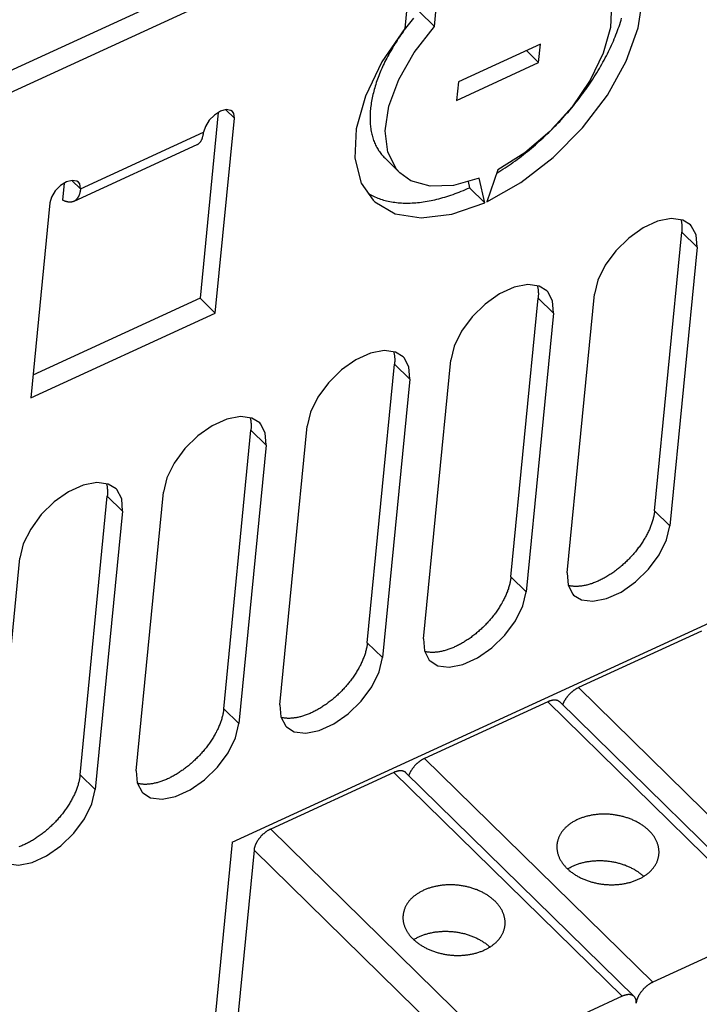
# Model space of a CAD drawing. Extents: x 0 to 594, y 0 to 420.
# Tile 116 of 131: x 526 to 536, y 121 to 136. Entities that reach past the tile are written whole.
import ezdxf

# ---------------------------------------------------------------- set-up
doc = ezdxf.new("R2010")
doc.units = 0
doc.header["$LTSCALE"] = 32.67
doc.layers.get('0').update_dxf_attribs({"linetype": 'CONTINUOUS'})

msp = doc.modelspace()

# ---------------------------------------------------------------- linework, layer by layer
at = {"color": 7, "linetype": 'CONTINUOUS'}
for p, q in [((524.941, 135.008), (531.351, 137.951)), ((525.179, 134.776), (531.588, 137.718)), ((531.944, 137.438), (531.802, 135.988)), ((532.264, 136.018), (532.4, 137.408)), ((532.026, 136.251), (532.264, 136.018)), ((533.921, 135.743), (532.639, 135.154)), ((533.892, 135.453), (533.921, 135.743)), ((533.7, 135.641), (533.892, 135.453)), ((532.61, 134.864), (533.892, 135.453)), ((532.639, 135.154), (532.61, 134.864)), ((528.888, 134.672), (528.604, 131.774)), ((528.842, 131.541), (529.14, 134.586)), ((528.553, 134.169), (526.63, 133.287)), ((531.488, 133.965), (531.726, 133.732)), ((533.257, 133.781), (533.083, 133.281)), ((532.791, 133.598), (532.813, 133.499)), ((533.051, 133.266), (532.964, 133.647)), ((526.458, 133.305), (526.484, 133.569)), ((532.813, 133.499), (533.051, 133.266)), ((526.255, 133.262), (525.958, 130.217)), ((535.703, 128.456), (536.128, 132.805)), ((536.366, 132.572), (535.941, 128.223)), ((528.604, 131.774), (525.993, 130.575)), ((528.604, 131.774), (528.842, 131.541)), ((533.46, 127.426), (533.885, 131.775)), ((534.338, 127.487), (534.763, 131.837)), ((525.958, 130.217), (528.842, 131.541)), ((534.122, 131.542), (533.697, 127.193)), ((531.216, 126.396), (531.641, 130.745)), ((532.095, 126.457), (532.52, 130.807)), ((531.879, 130.512), (531.454, 126.163)), ((529.852, 125.427), (530.277, 129.777)), ((528.973, 125.366), (529.398, 129.715)), ((529.636, 129.482), (529.211, 125.133)), ((526.73, 124.336), (527.155, 128.685)), ((527.608, 124.397), (528.033, 128.747)), ((527.392, 128.452), (526.967, 124.103)), ((525.365, 123.367), (525.79, 127.717)), ((529.107, 123.285), (538.24, 127.478)), ((536.438, 126.577), (534.515, 125.695)), ((534.034, 125.474), (532.111, 124.591)), ((531.63, 124.37), (529.708, 123.487)), ((529.107, 123.285), (528.576, 117.856)), ((529.446, 123.16), (528.964, 118.23)), ((537.599, 121.979), (535.676, 121.097)), ((535.196, 120.876), (533.273, 119.993))]:
    msp.add_line(p, q, dxfattribs=at)
at = {"color": 9, "linetype": 'CONTINUOUS'}
for p, q in [((529.14, 134.586), (529.006, 134.717)), ((526.736, 133.482), (528.659, 134.365)), ((526.602, 133.614), (526.736, 133.482)), ((536.366, 132.572), (536.128, 132.805)), ((534.122, 131.542), (533.885, 131.775)), ((531.879, 130.512), (531.641, 130.745)), ((529.636, 129.482), (529.398, 129.715)), ((527.392, 128.452), (527.155, 128.685)), ((535.703, 128.456), (535.941, 128.223)), ((533.46, 127.426), (533.697, 127.193)), ((531.216, 126.396), (531.454, 126.163)), ((534.515, 125.695), (538.08, 122.2)), ((534.034, 125.474), (537.599, 121.979)), ((528.973, 125.366), (529.211, 125.133)), ((532.111, 124.591), (535.676, 121.097)), ((531.63, 124.37), (535.196, 120.876)), ((526.73, 124.336), (526.967, 124.103)), ((529.708, 123.487), (533.273, 119.993)), ((529.446, 123.16), (533.011, 119.665))]:
    msp.add_line(p, q, dxfattribs=at)
at = {"color": 7, "linetype": 'CONTINUOUS'}
for points in [[(533.083, 133.281), (533.612, 133.58), (534.119, 133.973), (534.578, 134.437), (534.966, 134.946), (535.261, 135.475), (535.448, 135.994), (535.517, 136.476), (535.465, 136.896), (535.292, 137.23), (535.226, 137.302)], [(534.805, 136.875), (534.947, 136.676), (535.029, 136.369), (535.014, 136.003), (534.901, 135.599), (534.698, 135.179), (534.415, 134.765), (534.068, 134.38), (533.675, 134.046), (533.257, 133.781)], [(531.938, 136.149), (531.917, 136.123), (531.895, 136.096), (531.875, 136.07), (531.854, 136.043), (531.834, 136.017), (531.813, 135.99), (531.794, 135.963), (531.774, 135.936), (531.755, 135.909), (531.736, 135.882), (531.718, 135.855), (531.699, 135.828), (531.681, 135.8), (531.664, 135.773), (531.646, 135.746), (531.63, 135.718), (531.613, 135.69), (531.597, 135.663), (531.581, 135.635), (531.565, 135.608), (531.55, 135.58), (531.535, 135.552), (531.52, 135.524), (531.506, 135.497), (531.492, 135.469), (531.479, 135.441), (531.466, 135.414), (531.453, 135.386), (531.441, 135.359), (531.429, 135.331), (531.418, 135.304), (531.406, 135.276), (531.396, 135.249), (531.385, 135.222), (531.375, 135.194), (531.366, 135.167), (531.356, 135.14), (531.348, 135.113), (531.339, 135.086), (531.331, 135.06), (531.324, 135.033), (531.317, 135.007), (531.31, 134.98), (531.303, 134.954), (531.297, 134.928), (531.292, 134.902), (531.287, 134.876), (531.282, 134.85), (531.278, 134.825), (531.274, 134.8), (531.271, 134.774), (531.268, 134.749), (531.265, 134.725), (531.263, 134.7), (531.261, 134.676), (531.26, 134.652), (531.259, 134.628), (531.258, 134.604), (531.258, 134.58), (531.259, 134.557), (531.26, 134.534), (531.261, 134.511), (531.262, 134.489), (531.265, 134.466), (531.267, 134.444), (531.27, 134.422), (531.273, 134.401), (531.277, 134.38), (531.281, 134.359), (531.286, 134.338), (531.291, 134.318), (531.296, 134.298), (531.302, 134.278), (531.308, 134.258), (531.315, 134.239), (531.322, 134.22), (531.33, 134.201), (531.338, 134.183), (531.346, 134.165), (531.355, 134.148), (531.364, 134.13), (531.373, 134.113), (531.383, 134.097), (531.393, 134.081), (531.404, 134.065), (531.415, 134.049), (531.427, 134.034), (531.438, 134.019), (531.451, 134.005), (531.463, 133.99), (531.476, 133.977), (531.488, 133.965)], [(533.237, 133.725), (533.238, 133.726), (533.27, 133.746), (533.303, 133.766), (533.335, 133.787), (533.367, 133.809), (533.4, 133.831), (533.432, 133.853), (533.464, 133.875), (533.496, 133.898), (533.528, 133.921), (533.56, 133.944), (533.592, 133.968), (533.623, 133.992), (533.655, 134.017), (533.686, 134.042), (533.717, 134.067), (533.748, 134.092), (533.779, 134.118), (533.81, 134.144), (533.841, 134.17), (533.871, 134.197), (533.901, 134.224), (533.931, 134.251), (533.961, 134.278), (533.991, 134.306), (534.02, 134.334), (534.05, 134.362), (534.079, 134.39), (534.108, 134.419), (534.136, 134.448), (534.165, 134.477), (534.193, 134.507), (534.221, 134.536), (534.248, 134.566), (534.276, 134.596), (534.303, 134.626), (534.329, 134.657), (534.356, 134.687), (534.382, 134.718), (534.408, 134.749), (534.434, 134.78), (534.459, 134.811), (534.485, 134.843), (534.509, 134.874), (534.534, 134.906), (534.558, 134.938), (534.582, 134.97), (534.605, 135.002), (534.628, 135.034), (534.651, 135.066), (534.674, 135.099), (534.696, 135.131), (534.718, 135.164), (534.739, 135.196), (534.76, 135.229), (534.781, 135.262), (534.801, 135.295), (534.821, 135.328), (534.841, 135.361), (534.86, 135.394), (534.879, 135.427), (534.897, 135.46), (534.915, 135.493), (534.933, 135.526), (534.95, 135.559), (534.967, 135.592), (534.984, 135.625), (535, 135.658), (535.015, 135.691), (535.03, 135.724), (535.045, 135.757), (535.059, 135.79), (535.073, 135.823), (535.087, 135.855), (535.1, 135.888), (535.112, 135.921), (535.125, 135.953), (535.136, 135.986), (535.148, 136.018), (535.158, 136.05), (535.169, 136.083), (535.179, 136.115), (535.188, 136.147)], [(531.802, 135.988), (531.443, 135.463), (531.186, 134.931), (531.042, 134.421), (531.02, 133.961), (531.118, 133.573), (531.306, 133.303)], [(531.725, 133.732), (531.673, 133.79), (531.537, 134.055), (531.496, 134.388), (531.554, 134.773), (531.707, 135.188), (531.948, 135.611), (532.264, 136.018)], [(529.109, 134.69), (529.084, 134.707), (529.012, 134.719), (528.922, 134.694), (528.828, 134.635), (528.746, 134.553), (528.686, 134.458), (528.659, 134.365)], [(529.14, 134.586), (529.129, 134.661), (529.109, 134.69)], [(528.553, 134.169), (528.559, 134.172), (528.564, 134.175), (528.569, 134.178), (528.574, 134.182), (528.579, 134.185), (528.584, 134.189), (528.588, 134.193), (528.593, 134.198), (528.597, 134.202), (528.602, 134.207), (528.606, 134.212), (528.61, 134.217), (528.614, 134.223), (528.617, 134.228), (528.621, 134.234), (528.624, 134.24), (528.628, 134.247), (528.631, 134.253), (528.634, 134.26), (528.637, 134.267), (528.64, 134.274), (528.642, 134.282), (528.644, 134.289), (528.647, 134.297), (528.649, 134.305), (528.651, 134.313), (528.653, 134.321), (528.654, 134.33), (528.656, 134.338), (528.657, 134.347), (528.658, 134.356), (528.659, 134.365)], [(526.706, 133.586), (526.681, 133.604), (526.608, 133.615), (526.518, 133.59), (526.425, 133.532), (526.342, 133.449), (526.282, 133.354), (526.255, 133.262)], [(526.736, 133.482), (526.726, 133.558), (526.706, 133.586)], [(532.964, 133.647), (532.56, 133.534), (532.199, 133.522), (531.897, 133.609), (531.725, 133.732)], [(526.736, 133.482), (526.735, 133.473), (526.734, 133.464), (526.733, 133.456), (526.731, 133.447), (526.73, 133.438), (526.728, 133.43), (526.726, 133.422), (526.724, 133.414), (526.722, 133.406), (526.719, 133.399), (526.717, 133.391), (526.714, 133.384), (526.711, 133.377), (526.708, 133.37), (526.705, 133.364), (526.702, 133.358), (526.698, 133.351), (526.695, 133.346), (526.691, 133.34), (526.687, 133.334), (526.683, 133.329), (526.679, 133.324), (526.675, 133.319), (526.67, 133.315), (526.666, 133.31), (526.661, 133.306), (526.656, 133.302), (526.651, 133.299), (526.646, 133.295), (526.641, 133.292), (526.636, 133.289), (526.63, 133.287)], [(531.231, 133.411), (531.232, 133.411), (531.251, 133.399), (531.272, 133.388), (531.292, 133.377), (531.313, 133.367), (531.335, 133.357), (531.357, 133.348), (531.379, 133.339), (531.401, 133.33), (531.424, 133.323), (531.447, 133.315), (531.471, 133.308), (531.494, 133.302), (531.518, 133.296), (531.543, 133.29), (531.568, 133.285), (531.593, 133.28), (531.618, 133.276), (531.644, 133.272), (531.67, 133.269), (531.696, 133.266), (531.722, 133.264), (531.749, 133.262), (531.776, 133.261), (531.804, 133.26), (531.831, 133.26), (531.859, 133.26), (531.887, 133.261), (531.915, 133.262), (531.944, 133.264), (531.973, 133.266), (532.002, 133.268), (532.031, 133.271), (532.06, 133.275), (532.09, 133.279), (532.12, 133.283), (532.15, 133.288), (532.18, 133.294), (532.211, 133.299), (532.241, 133.306), (532.272, 133.313), (532.303, 133.32), (532.334, 133.328), (532.365, 133.336), (532.396, 133.345), (532.428, 133.354), (532.459, 133.364), (532.491, 133.374), (532.523, 133.384), (532.555, 133.395), (532.587, 133.407), (532.619, 133.418), (532.651, 133.431), (532.684, 133.444), (532.716, 133.457), (532.748, 133.47), (532.781, 133.485), (532.813, 133.499)], [(526.63, 133.287), (526.625, 133.284), (526.619, 133.282), (526.614, 133.28), (526.608, 133.279), (526.602, 133.277), (526.596, 133.276), (526.59, 133.275), (526.583, 133.275), (526.577, 133.274), (526.571, 133.274), (526.564, 133.274), (526.558, 133.274), (526.551, 133.275), (526.544, 133.276), (526.537, 133.277), (526.53, 133.278), (526.523, 133.28), (526.516, 133.282), (526.509, 133.284), (526.502, 133.286), (526.495, 133.289), (526.488, 133.292), (526.481, 133.295), (526.473, 133.298), (526.466, 133.302), (526.458, 133.305)], [(531.306, 133.303), (531.333, 133.278), (531.652, 133.093), (532.059, 133.027), (532.534, 133.086), (533.051, 133.266)], [(536.265, 132.918), (536.143, 132.993), (535.964, 133.017), (535.751, 132.975), (535.524, 132.872), (535.3, 132.714), (535.097, 132.516), (534.931, 132.291), (534.816, 132.057), (534.763, 131.837)], [(536.115, 132.997), (536.116, 132.993), (536.119, 132.981), (536.121, 132.97), (536.123, 132.958), (536.125, 132.946), (536.127, 132.934), (536.128, 132.922), (536.13, 132.91), (536.13, 132.897), (536.131, 132.885), (536.131, 132.872), (536.131, 132.859), (536.131, 132.846), (536.13, 132.832), (536.129, 132.819), (536.128, 132.805)], [(536.366, 132.572), (536.353, 132.762), (536.276, 132.906), (536.265, 132.918)], [(534.021, 131.889), (533.9, 131.963), (533.721, 131.987), (533.508, 131.945), (533.281, 131.842), (533.056, 131.684), (532.854, 131.486), (532.688, 131.261), (532.573, 131.028), (532.52, 130.807)], [(533.872, 131.967), (533.873, 131.963), (533.875, 131.951), (533.878, 131.94), (533.88, 131.928), (533.882, 131.916), (533.884, 131.904), (533.885, 131.892), (533.886, 131.88), (533.887, 131.867), (533.888, 131.855), (533.888, 131.842), (533.888, 131.829), (533.887, 131.816), (533.887, 131.802), (533.886, 131.789), (533.885, 131.775)], [(534.122, 131.542), (534.11, 131.732), (534.033, 131.876), (534.021, 131.889)], [(531.778, 130.859), (531.657, 130.933), (531.478, 130.957), (531.265, 130.915), (531.038, 130.812), (530.813, 130.654), (530.61, 130.456), (530.445, 130.231), (530.33, 129.998), (530.277, 129.777)], [(531.628, 130.937), (531.629, 130.933), (531.632, 130.921), (531.635, 130.91), (531.637, 130.898), (531.639, 130.886), (531.64, 130.874), (531.642, 130.862), (531.643, 130.85), (531.644, 130.837), (531.644, 130.825), (531.644, 130.812), (531.644, 130.799), (531.644, 130.786), (531.643, 130.772), (531.643, 130.759), (531.641, 130.745)], [(531.879, 130.512), (531.866, 130.702), (531.79, 130.846), (531.778, 130.859)], [(529.535, 129.829), (529.414, 129.903), (529.234, 129.927), (529.022, 129.885), (528.794, 129.782), (528.57, 129.624), (528.367, 129.426), (528.201, 129.201), (528.086, 128.968), (528.033, 128.747)], [(529.385, 129.907), (529.386, 129.903), (529.389, 129.891), (529.391, 129.88), (529.394, 129.868), (529.396, 129.856), (529.397, 129.844), (529.399, 129.832), (529.4, 129.82), (529.4, 129.807), (529.401, 129.795), (529.401, 129.782), (529.401, 129.769), (529.401, 129.756), (529.4, 129.742), (529.399, 129.729), (529.398, 129.715)], [(529.636, 129.482), (529.623, 129.672), (529.547, 129.816), (529.535, 129.829)], [(527.291, 128.799), (527.17, 128.873), (526.991, 128.897), (526.778, 128.855), (526.551, 128.752), (526.327, 128.594), (526.124, 128.396), (525.958, 128.171), (525.843, 127.938), (525.79, 127.717)], [(527.142, 128.877), (527.143, 128.873), (527.146, 128.861), (527.148, 128.85), (527.15, 128.838), (527.152, 128.826), (527.154, 128.814), (527.155, 128.802), (527.156, 128.79), (527.157, 128.777), (527.158, 128.765), (527.158, 128.752), (527.158, 128.739), (527.157, 128.726), (527.157, 128.712), (527.156, 128.699), (527.155, 128.685)], [(527.392, 128.452), (527.38, 128.642), (527.303, 128.786), (527.291, 128.799)], [(535.703, 128.456), (535.701, 128.442), (535.7, 128.428), (535.698, 128.414), (535.695, 128.4), (535.693, 128.386), (535.69, 128.372), (535.687, 128.357), (535.683, 128.343), (535.679, 128.328), (535.675, 128.314), (535.671, 128.299), (535.667, 128.284), (535.662, 128.269), (535.657, 128.254), (535.651, 128.239), (535.646, 128.224), (535.64, 128.209), (535.634, 128.194), (535.627, 128.179), (535.621, 128.164), (535.614, 128.148), (535.607, 128.133), (535.599, 128.118), (535.592, 128.103), (535.584, 128.087), (535.576, 128.072), (535.567, 128.057), (535.559, 128.041), (535.55, 128.026), (535.541, 128.011), (535.531, 127.996), (535.522, 127.981), (535.512, 127.965), (535.502, 127.95), (535.492, 127.935), (535.482, 127.92), (535.471, 127.905), (535.46, 127.89), (535.449, 127.876), (535.438, 127.861), (535.427, 127.846), (535.415, 127.832), (535.403, 127.817), (535.392, 127.803), (535.379, 127.789), (535.367, 127.774), (535.355, 127.76), (535.342, 127.746), (535.329, 127.733), (535.317, 127.719), (535.304, 127.705), (535.29, 127.692), (535.277, 127.679), (535.264, 127.666), (535.25, 127.653), (535.236, 127.64), (535.223, 127.627), (535.209, 127.615), (535.195, 127.602), (535.18, 127.59), (535.166, 127.578), (535.152, 127.566), (535.137, 127.555), (535.123, 127.543), (535.108, 127.532), (535.094, 127.521), (535.079, 127.51), (535.064, 127.499), (535.049, 127.489), (535.034, 127.479), (535.019, 127.469), (535.004, 127.459), (534.989, 127.449), (534.974, 127.44), (534.959, 127.431), (534.944, 127.422), (534.929, 127.413), (534.914, 127.405), (534.899, 127.397), (534.884, 127.389), (534.869, 127.381), (534.853, 127.374), (534.838, 127.366), (534.823, 127.359), (534.808, 127.353), (534.793, 127.346), (534.778, 127.34), (534.763, 127.334), (534.748, 127.329), (534.734, 127.323), (534.719, 127.318), (534.704, 127.314), (534.69, 127.309), (534.675, 127.305), (534.661, 127.301), (534.646, 127.297), (534.632, 127.294), (534.618, 127.291), (534.604, 127.288), (534.59, 127.285), (534.576, 127.283), (534.562, 127.281), (534.548, 127.279), (534.535, 127.278), (534.521, 127.277), (534.508, 127.276), (534.495, 127.275), (534.482, 127.275), (534.469, 127.275), (534.456, 127.275), (534.444, 127.276), (534.432, 127.277), (534.419, 127.278), (534.407, 127.279), (534.395, 127.281), (534.384, 127.283), (534.372, 127.285), (534.361, 127.288), (534.355, 127.29)], [(534.439, 127.141), (534.56, 127.066), (534.74, 127.043), (534.952, 127.084), (535.18, 127.188), (535.404, 127.345), (535.607, 127.544), (535.773, 127.768), (535.887, 128.002), (535.941, 128.223)], [(534.338, 127.487), (534.351, 127.297), (534.427, 127.153), (534.439, 127.141)], [(533.46, 127.426), (533.458, 127.412), (533.456, 127.398), (533.454, 127.384), (533.452, 127.37), (533.449, 127.356), (533.446, 127.342), (533.443, 127.327), (533.44, 127.313), (533.436, 127.298), (533.432, 127.284), (533.428, 127.269), (533.423, 127.254), (533.419, 127.239), (533.413, 127.224), (533.408, 127.209), (533.403, 127.194), (533.397, 127.179), (533.391, 127.164), (533.384, 127.149), (533.377, 127.134), (533.371, 127.118), (533.363, 127.103), (533.356, 127.088), (533.348, 127.073), (533.34, 127.057), (533.332, 127.042), (533.324, 127.027), (533.315, 127.011), (533.307, 126.996), (533.297, 126.981), (533.288, 126.966), (533.279, 126.951), (533.269, 126.935), (533.259, 126.92), (533.249, 126.905), (533.238, 126.89), (533.228, 126.875), (533.217, 126.86), (533.206, 126.846), (533.195, 126.831), (533.183, 126.816), (533.172, 126.802), (533.16, 126.787), (533.148, 126.773), (533.136, 126.759), (533.124, 126.744), (533.111, 126.73), (533.099, 126.716), (533.086, 126.703), (533.073, 126.689), (533.06, 126.675), (533.047, 126.662), (533.034, 126.649), (533.02, 126.636), (533.007, 126.623), (532.993, 126.61), (532.979, 126.597), (532.965, 126.585), (532.951, 126.572), (532.937, 126.56), (532.923, 126.548), (532.909, 126.536), (532.894, 126.525), (532.88, 126.513), (532.865, 126.502), (532.85, 126.491), (532.836, 126.48), (532.821, 126.469), (532.806, 126.459), (532.791, 126.449), (532.776, 126.439), (532.761, 126.429), (532.746, 126.419), (532.731, 126.41), (532.716, 126.401), (532.701, 126.392), (532.686, 126.383), (532.671, 126.375), (532.656, 126.367), (532.64, 126.359), (532.625, 126.351), (532.61, 126.344), (532.595, 126.336), (532.58, 126.33), (532.565, 126.323), (532.55, 126.316), (532.535, 126.31), (532.52, 126.304), (532.505, 126.299), (532.49, 126.294), (532.476, 126.288), (532.461, 126.284), (532.446, 126.279), (532.432, 126.275), (532.417, 126.271), (532.403, 126.267), (532.389, 126.264), (532.374, 126.261), (532.36, 126.258), (532.346, 126.255), (532.332, 126.253), (532.319, 126.251), (532.305, 126.249), (532.291, 126.248), (532.278, 126.247), (532.265, 126.246), (532.252, 126.245), (532.239, 126.245), (532.226, 126.245), (532.213, 126.245), (532.201, 126.246), (532.188, 126.247), (532.176, 126.248), (532.164, 126.249), (532.152, 126.251), (532.14, 126.253), (532.129, 126.255), (532.118, 126.258), (532.112, 126.26)], [(532.196, 126.111), (532.317, 126.036), (532.496, 126.013), (532.709, 126.054), (532.936, 126.158), (533.161, 126.315), (533.364, 126.514), (533.529, 126.738), (533.644, 126.972), (533.697, 127.193)], [(531.216, 126.396), (531.215, 126.382), (531.213, 126.368), (531.211, 126.354), (531.209, 126.34), (531.206, 126.326), (531.203, 126.312), (531.2, 126.297), (531.197, 126.283), (531.193, 126.268), (531.189, 126.254), (531.185, 126.239), (531.18, 126.224), (531.175, 126.209), (531.17, 126.194), (531.165, 126.179), (531.159, 126.164), (531.153, 126.149), (531.147, 126.134), (531.141, 126.119), (531.134, 126.104), (531.127, 126.088), (531.12, 126.073), (531.113, 126.058), (531.105, 126.043), (531.097, 126.027), (531.089, 126.012), (531.081, 125.997), (531.072, 125.981), (531.063, 125.966), (531.054, 125.951), (531.045, 125.936), (531.035, 125.921), (531.026, 125.905), (531.016, 125.89), (531.005, 125.875), (530.995, 125.86), (530.984, 125.845), (530.974, 125.831), (530.963, 125.816), (530.952, 125.801), (530.94, 125.786), (530.929, 125.772), (530.917, 125.757), (530.905, 125.743), (530.893, 125.729), (530.881, 125.715), (530.868, 125.7), (530.856, 125.687), (530.843, 125.673), (530.83, 125.659), (530.817, 125.645), (530.804, 125.632), (530.79, 125.619), (530.777, 125.606), (530.763, 125.593), (530.75, 125.58), (530.736, 125.567), (530.722, 125.555), (530.708, 125.542), (530.694, 125.53), (530.68, 125.518), (530.665, 125.506), (530.651, 125.495), (530.636, 125.483), (530.622, 125.472), (530.607, 125.461), (530.592, 125.45), (530.578, 125.439), (530.563, 125.429), (530.548, 125.419), (530.533, 125.409), (530.518, 125.399), (530.503, 125.389), (530.488, 125.38), (530.473, 125.371), (530.458, 125.362), (530.442, 125.353), (530.427, 125.345), (530.412, 125.337), (530.397, 125.329), (530.382, 125.321), (530.367, 125.314), (530.352, 125.306), (530.337, 125.3), (530.322, 125.293), (530.307, 125.287), (530.292, 125.28), (530.277, 125.274), (530.262, 125.269), (530.247, 125.264), (530.232, 125.258), (530.218, 125.254), (530.203, 125.249), (530.188, 125.245), (530.174, 125.241), (530.16, 125.237), (530.145, 125.234), (530.131, 125.231), (530.117, 125.228), (530.103, 125.225), (530.089, 125.223), (530.075, 125.221), (530.062, 125.219), (530.048, 125.218), (530.035, 125.217), (530.021, 125.216), (530.008, 125.215), (529.995, 125.215), (529.982, 125.215), (529.97, 125.215), (529.957, 125.216), (529.945, 125.217), (529.933, 125.218), (529.921, 125.219), (529.909, 125.221), (529.897, 125.223), (529.886, 125.225), (529.874, 125.228), (529.868, 125.23)], [(532.095, 126.457), (532.108, 126.267), (532.184, 126.123), (532.196, 126.111)], [(529.953, 125.081), (530.074, 125.006), (530.253, 124.983), (530.466, 125.024), (530.693, 125.128), (530.917, 125.285), (531.12, 125.484), (531.286, 125.709), (531.401, 125.942), (531.454, 126.163)], [(534.515, 125.695), (534.509, 125.692), (534.503, 125.689), (534.497, 125.686), (534.491, 125.683), (534.485, 125.679), (534.479, 125.676), (534.473, 125.672), (534.467, 125.669), (534.462, 125.665), (534.456, 125.661), (534.45, 125.657), (534.444, 125.653), (534.438, 125.649), (534.433, 125.645), (534.427, 125.64), (534.421, 125.636), (534.416, 125.631), (534.41, 125.626), (534.404, 125.622), (534.399, 125.617), (534.394, 125.612), (534.388, 125.607), (534.383, 125.602), (534.378, 125.597), (534.372, 125.591), (534.367, 125.586), (534.362, 125.581), (534.357, 125.575), (534.353, 125.57), (534.348, 125.564), (534.343, 125.558), (534.339, 125.553), (534.334, 125.547), (534.33, 125.541), (534.325, 125.536), (534.321, 125.53), (534.317, 125.524), (534.313, 125.518), (534.309, 125.512), (534.305, 125.506), (534.302, 125.5), (534.298, 125.494), (534.295, 125.488), (534.292, 125.482), (534.288, 125.476), (534.285, 125.47), (534.282, 125.464), (534.28, 125.458), (534.277, 125.452), (534.274, 125.446), (534.272, 125.44), (534.27, 125.435), (534.268, 125.429), (534.267, 125.427)], [(534.223, 125.471), (534.222, 125.472), (534.218, 125.475), (534.215, 125.477), (534.212, 125.48), (534.209, 125.482), (534.205, 125.484), (534.202, 125.486), (534.198, 125.488), (534.194, 125.49), (534.19, 125.492), (534.186, 125.493), (534.182, 125.494), (534.177, 125.496), (534.173, 125.497), (534.169, 125.498), (534.164, 125.498), (534.159, 125.499), (534.155, 125.5), (534.15, 125.5), (534.145, 125.5), (534.14, 125.5), (534.135, 125.5), (534.13, 125.5), (534.124, 125.5), (534.119, 125.499), (534.114, 125.498), (534.108, 125.497), (534.103, 125.496), (534.097, 125.495), (534.092, 125.494), (534.086, 125.493), (534.081, 125.491), (534.075, 125.489), (534.069, 125.488), (534.063, 125.486), (534.057, 125.484), (534.052, 125.481), (534.046, 125.479), (534.04, 125.476), (534.034, 125.474)], [(537.789, 121.976), (534.223, 125.471)], [(528.973, 125.366), (528.971, 125.352), (528.97, 125.338), (528.968, 125.324), (528.965, 125.31), (528.963, 125.296), (528.96, 125.282), (528.957, 125.267), (528.953, 125.253), (528.95, 125.238), (528.946, 125.224), (528.941, 125.209), (528.937, 125.194), (528.932, 125.179), (528.927, 125.164), (528.922, 125.149), (528.916, 125.134), (528.91, 125.119), (528.904, 125.104), (528.898, 125.089), (528.891, 125.074), (528.884, 125.058), (528.877, 125.043), (528.869, 125.028), (528.862, 125.013), (528.854, 124.997), (528.846, 124.982), (528.837, 124.967), (528.829, 124.952), (528.82, 124.936), (528.811, 124.921), (528.802, 124.906), (528.792, 124.891), (528.782, 124.875), (528.772, 124.86), (528.762, 124.845), (528.752, 124.83), (528.741, 124.815), (528.73, 124.801), (528.719, 124.786), (528.708, 124.771), (528.697, 124.756), (528.685, 124.742), (528.674, 124.727), (528.662, 124.713), (528.65, 124.699), (528.637, 124.685), (528.625, 124.671), (528.612, 124.657), (528.6, 124.643), (528.587, 124.629), (528.574, 124.615), (528.56, 124.602), (528.547, 124.589), (528.534, 124.576), (528.52, 124.563), (528.506, 124.55), (528.493, 124.537), (528.479, 124.525), (528.465, 124.512), (528.451, 124.5), (528.436, 124.488), (528.422, 124.476), (528.408, 124.465), (528.393, 124.453), (528.378, 124.442), (528.364, 124.431), (528.349, 124.42), (528.334, 124.409), (528.319, 124.399), (528.304, 124.389), (528.29, 124.379), (528.275, 124.369), (528.26, 124.359), (528.244, 124.35), (528.229, 124.341), (528.214, 124.332), (528.199, 124.323), (528.184, 124.315), (528.169, 124.307), (528.154, 124.299), (528.139, 124.291), (528.124, 124.284), (528.108, 124.277), (528.093, 124.27), (528.078, 124.263), (528.063, 124.257), (528.048, 124.25), (528.033, 124.245), (528.019, 124.239), (528.004, 124.234), (527.989, 124.229), (527.974, 124.224), (527.96, 124.219), (527.945, 124.215), (527.931, 124.211), (527.916, 124.207), (527.902, 124.204), (527.888, 124.201), (527.874, 124.198), (527.86, 124.195), (527.846, 124.193), (527.832, 124.191), (527.818, 124.189), (527.805, 124.188), (527.791, 124.187), (527.778, 124.186), (527.765, 124.185), (527.752, 124.185), (527.739, 124.185), (527.726, 124.185), (527.714, 124.186), (527.702, 124.187), (527.689, 124.188), (527.677, 124.189), (527.666, 124.191), (527.654, 124.193), (527.642, 124.196), (527.631, 124.198), (527.625, 124.2)], [(529.852, 125.427), (529.864, 125.237), (529.941, 125.093), (529.953, 125.081)], [(527.709, 124.051), (527.83, 123.977), (528.01, 123.953), (528.222, 123.994), (528.45, 124.098), (528.674, 124.255), (528.877, 124.454), (529.043, 124.679), (529.158, 124.912), (529.211, 125.133)], [(532.111, 124.591), (532.105, 124.588), (532.099, 124.585), (532.093, 124.582), (532.088, 124.579), (532.082, 124.576), (532.076, 124.572), (532.07, 124.569), (532.064, 124.565), (532.058, 124.562), (532.052, 124.558), (532.046, 124.554), (532.041, 124.55), (532.035, 124.545), (532.029, 124.541), (532.023, 124.537), (532.018, 124.532), (532.012, 124.528), (532.006, 124.523), (532.001, 124.518), (531.995, 124.513), (531.99, 124.508), (531.985, 124.503), (531.979, 124.498), (531.974, 124.493), (531.969, 124.488), (531.964, 124.482), (531.959, 124.477), (531.954, 124.472), (531.949, 124.466), (531.944, 124.461), (531.94, 124.455), (531.935, 124.449), (531.931, 124.444), (531.926, 124.438), (531.922, 124.432), (531.918, 124.426), (531.914, 124.42), (531.91, 124.414), (531.906, 124.409), (531.902, 124.403), (531.898, 124.397), (531.895, 124.391), (531.891, 124.385), (531.888, 124.379), (531.885, 124.373), (531.882, 124.367), (531.879, 124.361), (531.876, 124.355), (531.873, 124.349), (531.871, 124.343), (531.868, 124.337), (531.866, 124.331), (531.864, 124.325), (531.863, 124.324)], [(527.608, 124.397), (527.621, 124.207), (527.697, 124.063), (527.709, 124.051)], [(531.819, 124.367), (531.818, 124.368), (531.815, 124.371), (531.812, 124.374), (531.809, 124.376), (531.805, 124.378), (531.802, 124.381), (531.798, 124.383), (531.794, 124.385), (531.79, 124.386), (531.786, 124.388), (531.782, 124.39), (531.778, 124.391), (531.774, 124.392), (531.769, 124.393), (531.765, 124.394), (531.76, 124.395), (531.756, 124.396), (531.751, 124.396), (531.746, 124.396), (531.741, 124.397), (531.736, 124.397), (531.731, 124.397), (531.726, 124.396), (531.721, 124.396), (531.716, 124.395), (531.71, 124.395), (531.705, 124.394), (531.699, 124.393), (531.694, 124.392), (531.688, 124.391), (531.683, 124.389), (531.677, 124.388), (531.671, 124.386), (531.666, 124.384), (531.66, 124.382), (531.654, 124.38), (531.648, 124.378), (531.642, 124.375), (531.636, 124.373), (531.63, 124.37)], [(535.415, 120.769), (535.415, 120.774), (535.416, 120.78), (535.416, 120.785), (535.416, 120.79), (535.416, 120.795), (535.415, 120.8), (535.415, 120.805), (535.414, 120.81), (535.414, 120.814), (535.413, 120.819), (535.412, 120.824), (535.41, 120.828), (535.409, 120.832), (535.408, 120.837), (535.406, 120.841), (535.404, 120.845), (535.402, 120.848), (535.4, 120.852), (535.398, 120.856), (535.396, 120.859), (535.393, 120.863), (535.391, 120.866), (535.388, 120.869), (535.385, 120.872), (531.819, 124.367)], [(526.73, 124.336), (526.728, 124.322), (526.726, 124.308), (526.724, 124.294), (526.722, 124.28), (526.719, 124.266), (526.717, 124.252), (526.713, 124.237), (526.71, 124.223), (526.706, 124.208), (526.702, 124.194), (526.698, 124.179), (526.693, 124.164), (526.689, 124.149), (526.684, 124.134), (526.678, 124.119), (526.673, 124.104), (526.667, 124.089), (526.661, 124.074), (526.654, 124.059), (526.648, 124.044), (526.641, 124.029), (526.634, 124.013), (526.626, 123.998), (526.618, 123.983), (526.611, 123.967), (526.602, 123.952), (526.594, 123.937), (526.585, 123.922), (526.577, 123.906), (526.568, 123.891), (526.558, 123.876), (526.549, 123.861), (526.539, 123.846), (526.529, 123.83), (526.519, 123.815), (526.508, 123.8), (526.498, 123.785), (526.487, 123.771), (526.476, 123.756), (526.465, 123.741), (526.454, 123.726), (526.442, 123.712), (526.43, 123.697), (526.418, 123.683), (526.406, 123.669), (526.394, 123.655), (526.382, 123.641), (526.369, 123.627), (526.356, 123.613), (526.343, 123.599), (526.33, 123.586), (526.317, 123.572), (526.304, 123.559), (526.29, 123.546), (526.277, 123.533), (526.263, 123.52), (526.249, 123.507), (526.235, 123.495), (526.221, 123.482), (526.207, 123.47), (526.193, 123.458), (526.179, 123.446), (526.164, 123.435), (526.15, 123.423), (526.135, 123.412), (526.12, 123.401), (526.106, 123.39), (526.091, 123.379), (526.076, 123.369), (526.061, 123.359), (526.046, 123.349), (526.031, 123.339), (526.016, 123.329), (526.001, 123.32), (525.986, 123.311), (525.971, 123.302), (525.956, 123.293), (525.941, 123.285), (525.926, 123.277), (525.91, 123.269), (525.895, 123.261), (525.88, 123.254), (525.865, 123.247), (525.85, 123.24), (525.835, 123.233), (525.82, 123.227), (525.805, 123.22), (525.79, 123.215), (525.775, 123.209)], [(525.466, 123.021), (525.587, 122.947), (525.767, 122.923), (525.979, 122.964), (526.206, 123.068), (526.431, 123.225), (526.634, 123.424), (526.799, 123.649), (526.914, 123.882), (526.967, 124.103)], [(535.615, 123.463), (535.606, 123.472), (535.596, 123.481), (535.587, 123.489), (535.577, 123.498), (535.567, 123.506), (535.556, 123.515), (535.546, 123.523), (535.535, 123.531), (535.524, 123.539), (535.513, 123.546), (535.501, 123.554), (535.49, 123.561), (535.478, 123.569), (535.466, 123.576), (535.454, 123.583), (535.442, 123.59), (535.429, 123.597), (535.417, 123.603), (535.404, 123.61), (535.391, 123.616), (535.378, 123.622), (535.365, 123.628), (535.351, 123.634), (535.338, 123.639), (535.324, 123.645), (535.31, 123.65), (535.296, 123.655), (535.282, 123.66), (535.268, 123.664), (535.254, 123.669), (535.239, 123.673), (535.225, 123.677), (535.21, 123.681), (535.196, 123.685), (535.181, 123.689), (535.166, 123.692), (535.151, 123.695), (535.136, 123.698), (535.121, 123.701), (535.106, 123.704), (535.091, 123.706), (535.076, 123.709), (535.061, 123.711), (535.046, 123.712), (535.03, 123.714), (535.015, 123.715), (535, 123.717), (534.985, 123.718), (534.969, 123.719), (534.954, 123.719), (534.939, 123.72), (534.923, 123.72), (534.908, 123.72), (534.893, 123.72), (534.878, 123.719), (534.863, 123.719), (534.848, 123.718), (534.832, 123.717), (534.817, 123.716), (534.803, 123.714), (534.788, 123.713), (534.773, 123.711), (534.758, 123.709), (534.743, 123.707), (534.729, 123.704), (534.714, 123.702), (534.7, 123.699), (534.686, 123.696), (534.671, 123.693), (534.657, 123.689), (534.643, 123.686), (534.629, 123.682), (534.616, 123.678), (534.602, 123.674), (534.589, 123.67), (534.575, 123.665), (534.562, 123.661), (534.549, 123.656), (534.536, 123.651), (534.524, 123.646), (534.511, 123.64), (534.499, 123.635), (534.487, 123.629), (534.475, 123.623), (534.463, 123.617), (534.451, 123.611), (534.44, 123.604), (534.428, 123.598), (534.417, 123.591), (534.406, 123.584), (534.396, 123.577), (534.385, 123.57), (534.375, 123.563), (534.365, 123.555), (534.355, 123.548), (534.346, 123.54), (534.337, 123.532), (534.328, 123.524), (534.319, 123.516), (534.31, 123.508), (534.302, 123.499), (534.294, 123.491), (534.286, 123.482), (534.278, 123.474), (534.271, 123.465), (534.264, 123.456), (534.257, 123.447), (534.25, 123.437), (534.244, 123.428), (534.238, 123.419), (534.232, 123.409), (534.227, 123.4), (534.221, 123.39), (534.217, 123.381), (534.212, 123.371), (534.207, 123.361), (534.203, 123.351), (534.2, 123.341), (534.196, 123.331), (534.193, 123.321), (534.19, 123.311), (534.187, 123.3), (534.185, 123.29), (534.183, 123.28), (534.181, 123.269), (534.179, 123.259), (534.178, 123.249), (534.178, 123.247)], [(529.708, 123.487), (529.702, 123.485), (529.696, 123.482), (529.69, 123.479), (529.684, 123.476), (529.678, 123.472), (529.672, 123.469), (529.666, 123.465), (529.66, 123.462), (529.654, 123.458), (529.649, 123.454), (529.643, 123.45), (529.637, 123.446), (529.631, 123.442), (529.625, 123.438), (529.62, 123.433), (529.614, 123.429), (529.608, 123.424), (529.603, 123.419), (529.597, 123.415), (529.592, 123.41), (529.586, 123.405), (529.581, 123.4), (529.576, 123.395), (529.571, 123.39), (529.565, 123.384), (529.56, 123.379), (529.555, 123.374), (529.55, 123.368), (529.546, 123.363), (529.541, 123.357), (529.536, 123.351), (529.531, 123.346), (529.527, 123.34), (529.523, 123.334), (529.518, 123.328), (529.514, 123.323), (529.51, 123.317), (529.506, 123.311), (529.502, 123.305), (529.498, 123.299), (529.495, 123.293), (529.491, 123.287), (529.488, 123.281), (529.484, 123.275), (529.481, 123.269), (529.478, 123.263), (529.475, 123.257), (529.472, 123.251), (529.47, 123.245), (529.467, 123.239), (529.465, 123.233), (529.463, 123.228), (529.46, 123.222), (529.458, 123.216), (529.457, 123.21), (529.455, 123.204), (529.453, 123.198), (529.452, 123.193), (529.45, 123.187), (529.449, 123.181), (529.448, 123.176), (529.447, 123.17), (529.447, 123.165), (529.446, 123.16)], [(535.77, 123.091), (535.771, 123.099), (535.772, 123.11), (535.772, 123.12), (535.772, 123.131), (535.772, 123.141), (535.771, 123.152), (535.77, 123.163), (535.769, 123.173), (535.768, 123.184), (535.766, 123.194), (535.764, 123.205), (535.762, 123.215), (535.759, 123.226), (535.757, 123.236), (535.753, 123.247), (535.75, 123.257), (535.746, 123.268), (535.742, 123.278), (535.738, 123.288), (535.733, 123.299), (535.729, 123.309), (535.723, 123.319), (535.718, 123.329), (535.712, 123.339), (535.707, 123.349), (535.7, 123.359), (535.694, 123.369), (535.687, 123.379), (535.68, 123.388), (535.673, 123.398), (535.665, 123.408), (535.658, 123.417), (535.65, 123.427), (535.641, 123.436), (535.633, 123.445), (535.624, 123.454), (535.615, 123.463)], [(534.178, 123.247), (534.177, 123.238), (534.177, 123.228), (534.176, 123.217), (534.176, 123.207), (534.176, 123.196), (534.177, 123.186), (534.178, 123.175), (534.179, 123.164), (534.18, 123.154), (534.182, 123.143), (534.184, 123.133), (534.186, 123.122), (534.189, 123.112), (534.192, 123.101), (534.195, 123.091), (534.198, 123.08), (534.202, 123.07), (534.206, 123.06), (534.21, 123.049), (534.215, 123.039), (534.22, 123.029), (534.225, 123.019), (534.23, 123.008), (534.236, 122.998), (534.242, 122.988), (534.248, 122.978), (534.254, 122.969), (534.261, 122.959), (534.268, 122.949), (534.275, 122.939), (534.283, 122.93), (534.291, 122.92), (534.299, 122.911), (534.307, 122.902), (534.315, 122.893), (534.324, 122.883), (534.333, 122.874)], [(534.333, 122.874), (534.342, 122.866), (534.352, 122.857), (534.362, 122.848), (534.371, 122.84), (534.382, 122.831), (534.392, 122.823), (534.402, 122.815), (534.413, 122.807), (534.424, 122.799), (534.435, 122.791), (534.447, 122.784), (534.458, 122.776), (534.47, 122.769), (534.482, 122.762), (534.494, 122.755), (534.506, 122.748), (534.519, 122.741), (534.532, 122.734), (534.544, 122.728), (534.557, 122.722), (534.57, 122.716), (534.584, 122.71), (534.597, 122.704), (534.611, 122.698), (534.624, 122.693), (534.638, 122.688), (534.652, 122.683), (534.666, 122.678), (534.68, 122.673), (534.695, 122.668), (534.709, 122.664), (534.723, 122.66), (534.738, 122.656), (534.753, 122.652), (534.767, 122.649), (534.782, 122.645), (534.797, 122.642), (534.812, 122.639), (534.827, 122.636), (534.842, 122.634), (534.857, 122.631), (534.872, 122.629), (534.887, 122.627), (534.903, 122.625), (534.918, 122.624), (534.933, 122.622), (534.948, 122.621), (534.964, 122.62), (534.979, 122.619), (534.994, 122.618), (535.009, 122.618), (535.025, 122.618), (535.04, 122.618), (535.055, 122.618), (535.07, 122.618), (535.086, 122.619), (535.101, 122.62), (535.116, 122.621), (535.131, 122.622), (535.146, 122.623), (535.161, 122.625), (535.175, 122.627), (535.19, 122.629), (535.205, 122.631), (535.219, 122.633), (535.234, 122.636), (535.248, 122.639), (535.263, 122.642), (535.277, 122.645), (535.291, 122.648), (535.305, 122.652), (535.319, 122.655), (535.332, 122.659), (535.346, 122.663), (535.36, 122.668), (535.373, 122.672), (535.386, 122.677), (535.399, 122.682), (535.412, 122.687), (535.425, 122.692), (535.437, 122.697), (535.449, 122.703), (535.462, 122.709), (535.474, 122.714), (535.486, 122.721), (535.497, 122.727), (535.509, 122.733), (535.52, 122.74), (535.531, 122.746), (535.542, 122.753), (535.552, 122.76), (535.563, 122.767), (535.573, 122.775), (535.583, 122.782), (535.593, 122.79), (535.602, 122.797), (535.612, 122.805), (535.621, 122.813), (535.63, 122.821), (535.638, 122.83), (535.647, 122.838), (535.655, 122.847), (535.662, 122.855), (535.67, 122.864), (535.677, 122.873), (535.685, 122.882), (535.691, 122.891), (535.698, 122.9), (535.704, 122.909), (535.71, 122.919), (535.716, 122.928), (535.722, 122.938), (535.727, 122.947), (535.732, 122.957), (535.736, 122.967), (535.741, 122.977), (535.745, 122.987), (535.749, 122.997), (535.752, 123.007), (535.755, 123.017), (535.758, 123.027), (535.761, 123.037), (535.763, 123.047), (535.766, 123.058), (535.767, 123.068), (535.769, 123.078), (535.77, 123.089), (535.77, 123.091)], [(534.344, 122.864), (534.352, 122.869), (534.363, 122.876), (534.374, 122.883), (534.386, 122.889), (534.398, 122.895), (534.41, 122.901), (534.422, 122.907), (534.434, 122.913), (534.447, 122.918), (534.459, 122.923), (534.472, 122.929), (534.485, 122.933), (534.498, 122.938), (534.512, 122.943), (534.525, 122.947), (534.539, 122.952), (534.553, 122.956), (534.566, 122.959), (534.58, 122.963), (534.595, 122.967), (534.609, 122.97), (534.623, 122.973), (534.638, 122.976), (534.652, 122.978), (534.667, 122.981), (534.682, 122.983), (534.696, 122.985), (534.711, 122.987), (534.726, 122.989), (534.741, 122.99), (534.756, 122.992), (534.771, 122.993), (534.787, 122.993), (534.802, 122.994), (534.817, 122.995), (534.832, 122.995), (534.848, 122.995), (534.863, 122.995), (534.879, 122.994), (534.894, 122.994), (534.909, 122.993), (534.925, 122.992), (534.94, 122.991), (534.955, 122.989), (534.971, 122.988), (534.986, 122.986), (535.001, 122.984), (535.017, 122.982), (535.032, 122.98), (535.047, 122.977), (535.062, 122.974), (535.077, 122.971), (535.092, 122.968), (535.107, 122.965), (535.122, 122.961), (535.137, 122.957), (535.151, 122.953), (535.166, 122.949), (535.18, 122.945), (535.195, 122.94), (535.209, 122.936), (535.223, 122.931), (535.237, 122.926), (535.251, 122.921), (535.265, 122.915), (535.278, 122.91), (535.292, 122.904), (535.305, 122.898), (535.318, 122.892), (535.331, 122.885), (535.344, 122.879), (535.357, 122.872), (535.37, 122.866), (535.382, 122.859), (535.394, 122.852), (535.406, 122.844), (535.418, 122.837), (535.43, 122.83), (535.441, 122.822), (535.453, 122.814), (535.464, 122.806), (535.474, 122.798), (535.485, 122.79), (535.495, 122.782), (535.506, 122.773), (535.516, 122.765), (535.525, 122.756), (535.534, 122.748)], [(533.212, 122.359), (533.202, 122.368), (533.193, 122.377), (533.183, 122.386), (533.173, 122.394), (533.163, 122.403), (533.153, 122.411), (533.142, 122.419), (533.131, 122.427), (533.12, 122.435), (533.109, 122.443), (533.098, 122.45), (533.086, 122.458), (533.075, 122.465), (533.063, 122.472), (533.051, 122.479), (533.038, 122.486), (533.026, 122.493), (533.013, 122.5), (533, 122.506), (532.987, 122.512), (532.974, 122.518), (532.961, 122.524), (532.948, 122.53), (532.934, 122.536), (532.92, 122.541), (532.907, 122.546), (532.893, 122.551), (532.879, 122.556), (532.864, 122.561), (532.85, 122.565), (532.836, 122.57), (532.821, 122.574), (532.807, 122.578), (532.792, 122.582), (532.777, 122.585), (532.763, 122.589), (532.748, 122.592), (532.733, 122.595), (532.718, 122.598), (532.703, 122.6), (532.688, 122.603), (532.673, 122.605), (532.657, 122.607), (532.642, 122.609), (532.627, 122.61), (532.612, 122.612), (532.596, 122.613), (532.581, 122.614), (532.566, 122.615), (532.55, 122.616), (532.535, 122.616), (532.52, 122.616), (532.505, 122.616), (532.489, 122.616), (532.474, 122.616), (532.459, 122.615), (532.444, 122.614), (532.429, 122.613), (532.414, 122.612), (532.399, 122.611), (532.384, 122.609), (532.369, 122.607), (532.355, 122.605), (532.34, 122.603), (532.325, 122.601), (532.311, 122.598), (532.296, 122.595), (532.282, 122.592), (532.268, 122.589), (532.254, 122.586), (532.24, 122.582), (532.226, 122.579), (532.212, 122.575), (532.199, 122.571), (532.185, 122.566), (532.172, 122.562), (532.159, 122.557), (532.146, 122.552), (532.133, 122.547), (532.12, 122.542), (532.108, 122.537), (532.095, 122.531), (532.083, 122.525), (532.071, 122.52), (532.059, 122.513), (532.048, 122.507), (532.036, 122.501), (532.025, 122.494), (532.014, 122.488), (532.003, 122.481), (531.992, 122.474), (531.982, 122.467), (531.972, 122.459), (531.962, 122.452), (531.952, 122.444), (531.942, 122.437), (531.933, 122.429), (531.924, 122.421), (531.915, 122.413), (531.907, 122.404), (531.898, 122.396), (531.89, 122.387), (531.882, 122.379), (531.875, 122.37), (531.867, 122.361), (531.86, 122.352), (531.853, 122.343), (531.847, 122.334), (531.84, 122.325), (531.834, 122.315), (531.829, 122.306), (531.823, 122.296), (531.818, 122.287), (531.813, 122.277), (531.808, 122.267), (531.804, 122.257), (531.8, 122.247), (531.796, 122.237), (531.792, 122.227), (531.789, 122.217), (531.786, 122.207), (531.784, 122.197), (531.781, 122.187), (531.779, 122.176), (531.777, 122.166), (531.776, 122.156), (531.775, 122.145), (531.774, 122.143)], [(533.367, 121.987), (533.368, 121.996), (533.368, 122.006), (533.368, 122.017), (533.369, 122.027), (533.368, 122.038), (533.368, 122.048), (533.367, 122.059), (533.366, 122.07), (533.364, 122.08), (533.363, 122.091), (533.361, 122.101), (533.358, 122.112), (533.356, 122.122), (533.353, 122.133), (533.35, 122.143), (533.346, 122.154), (533.343, 122.164), (533.339, 122.174), (533.334, 122.185), (533.33, 122.195), (533.325, 122.205), (533.32, 122.215), (533.315, 122.226), (533.309, 122.236), (533.303, 122.246), (533.297, 122.256), (533.29, 122.265), (533.284, 122.275), (533.277, 122.285), (533.269, 122.295), (533.262, 122.304), (533.254, 122.314), (533.246, 122.323), (533.238, 122.332), (533.229, 122.341), (533.221, 122.351), (533.212, 122.359)], [(531.774, 122.143), (531.774, 122.135), (531.773, 122.124), (531.773, 122.114), (531.773, 122.103), (531.773, 122.093), (531.773, 122.082), (531.774, 122.071), (531.775, 122.061), (531.777, 122.05), (531.778, 122.04), (531.78, 122.029), (531.783, 122.019), (531.785, 122.008), (531.788, 121.998), (531.791, 121.987), (531.795, 121.977), (531.798, 121.966), (531.802, 121.956), (531.807, 121.946), (531.811, 121.935), (531.816, 121.925), (531.821, 121.915), (531.827, 121.905), (531.832, 121.895), (531.838, 121.885), (531.844, 121.875), (531.851, 121.865), (531.858, 121.855), (531.865, 121.846), (531.872, 121.836), (531.879, 121.826), (531.887, 121.817), (531.895, 121.807), (531.903, 121.798), (531.912, 121.789), (531.921, 121.78), (531.93, 121.771)], [(531.93, 121.771), (531.939, 121.762), (531.948, 121.753), (531.958, 121.745), (531.968, 121.736), (531.978, 121.728), (531.988, 121.719), (531.999, 121.711), (532.01, 121.703), (532.021, 121.695), (532.032, 121.688), (532.043, 121.68), (532.055, 121.673), (532.067, 121.665), (532.079, 121.658), (532.091, 121.651), (532.103, 121.644), (532.115, 121.637), (532.128, 121.631), (532.141, 121.624), (532.154, 121.618), (532.167, 121.612), (532.18, 121.606), (532.194, 121.6), (532.207, 121.595), (532.221, 121.589), (532.235, 121.584), (532.249, 121.579), (532.263, 121.574), (532.277, 121.569), (532.291, 121.565), (532.305, 121.561), (532.32, 121.556), (532.334, 121.553), (532.349, 121.549), (532.364, 121.545), (532.379, 121.542), (532.393, 121.539), (532.408, 121.536), (532.423, 121.533), (532.438, 121.53), (532.453, 121.528), (532.469, 121.525), (532.484, 121.523), (532.499, 121.522), (532.514, 121.52), (532.53, 121.519), (532.545, 121.517), (532.56, 121.516), (532.575, 121.515), (532.591, 121.515), (532.606, 121.514), (532.621, 121.514), (532.636, 121.514), (532.652, 121.514), (532.667, 121.515), (532.682, 121.515), (532.697, 121.516), (532.712, 121.517), (532.727, 121.518), (532.742, 121.52), (532.757, 121.521), (532.772, 121.523), (532.787, 121.525), (532.801, 121.527), (532.816, 121.53), (532.83, 121.532), (532.845, 121.535), (532.859, 121.538), (532.873, 121.541), (532.887, 121.545), (532.901, 121.548), (532.915, 121.552), (532.929, 121.556), (532.943, 121.56), (532.956, 121.564), (532.969, 121.569), (532.982, 121.573), (532.995, 121.578), (533.008, 121.583), (533.021, 121.588), (533.034, 121.594), (533.046, 121.599), (533.058, 121.605), (533.07, 121.611), (533.082, 121.617), (533.094, 121.623), (533.105, 121.63), (533.116, 121.636), (533.127, 121.643), (533.138, 121.65), (533.149, 121.657), (533.159, 121.664), (533.169, 121.671), (533.179, 121.679), (533.189, 121.686), (533.199, 121.694), (533.208, 121.702), (533.217, 121.71), (533.226, 121.718), (533.235, 121.726), (533.243, 121.735), (533.251, 121.743), (533.259, 121.752), (533.267, 121.76), (533.274, 121.769), (533.281, 121.778), (533.288, 121.787), (533.294, 121.796), (533.301, 121.806), (533.307, 121.815), (533.312, 121.825), (533.318, 121.834), (533.323, 121.844), (533.328, 121.853), (533.333, 121.863), (533.337, 121.873), (533.341, 121.883), (533.345, 121.893), (533.349, 121.903), (533.352, 121.913), (533.355, 121.923), (533.358, 121.934), (533.36, 121.944), (533.362, 121.954), (533.364, 121.965), (533.365, 121.975), (533.367, 121.985), (533.367, 121.987)], [(531.94, 121.761), (531.948, 121.766), (531.959, 121.772), (531.971, 121.779), (531.982, 121.785), (531.994, 121.792), (532.006, 121.798), (532.018, 121.803), (532.031, 121.809), (532.043, 121.815), (532.056, 121.82), (532.069, 121.825), (532.082, 121.83), (532.095, 121.835), (532.108, 121.839), (532.122, 121.844), (532.135, 121.848), (532.149, 121.852), (532.163, 121.856), (532.177, 121.86), (532.191, 121.863), (532.205, 121.866), (532.22, 121.869), (532.234, 121.872), (532.249, 121.875), (532.263, 121.877), (532.278, 121.88), (532.293, 121.882), (532.308, 121.884), (532.323, 121.885), (532.338, 121.887), (532.353, 121.888), (532.368, 121.889), (532.383, 121.89), (532.398, 121.891), (532.414, 121.891), (532.429, 121.891), (532.444, 121.891), (532.46, 121.891), (532.475, 121.891), (532.49, 121.89), (532.506, 121.89), (532.521, 121.889), (532.536, 121.887), (532.552, 121.886), (532.567, 121.884), (532.582, 121.883), (532.598, 121.881), (532.613, 121.878), (532.628, 121.876), (532.643, 121.873), (532.658, 121.871), (532.673, 121.868), (532.688, 121.864), (532.703, 121.861), (532.718, 121.858), (532.733, 121.854), (532.748, 121.85), (532.762, 121.846), (532.777, 121.841), (532.791, 121.837), (532.805, 121.832), (532.819, 121.827), (532.833, 121.822), (532.847, 121.817), (532.861, 121.812), (532.875, 121.806), (532.888, 121.8), (532.902, 121.794), (532.915, 121.788), (532.928, 121.782), (532.941, 121.775), (532.954, 121.769), (532.966, 121.762), (532.979, 121.755), (532.991, 121.748), (533.003, 121.741), (533.015, 121.734), (533.026, 121.726), (533.038, 121.718), (533.049, 121.711), (533.06, 121.703), (533.071, 121.695), (533.082, 121.686), (533.092, 121.678), (533.102, 121.67), (533.112, 121.661), (533.122, 121.652), (533.13, 121.645)], [(535.676, 121.097), (535.67, 121.094), (535.664, 121.091), (535.658, 121.088), (535.652, 121.085), (535.646, 121.081), (535.64, 121.078), (535.634, 121.074), (535.628, 121.07), (535.622, 121.067), (535.617, 121.063), (535.611, 121.059), (535.605, 121.054), (535.599, 121.05), (535.593, 121.046), (535.587, 121.041), (535.581, 121.037), (535.576, 121.032), (535.57, 121.027), (535.565, 121.022), (535.559, 121.017), (535.553, 121.012), (535.548, 121.007), (535.543, 121.002), (535.537, 120.997), (535.532, 120.991), (535.527, 120.986), (535.522, 120.98), (535.517, 120.975), (535.512, 120.969), (535.507, 120.964), (535.503, 120.958), (535.498, 120.952), (535.494, 120.946), (535.489, 120.94), (535.485, 120.934), (535.481, 120.928), (535.476, 120.923), (535.472, 120.917), (535.469, 120.91), (535.465, 120.904), (535.461, 120.898), (535.458, 120.892), (535.454, 120.886), (535.451, 120.88), (535.448, 120.874), (535.445, 120.868), (535.442, 120.862), (535.439, 120.856), (535.437, 120.85), (535.434, 120.844), (535.432, 120.838), (535.43, 120.832), (535.428, 120.826), (535.426, 120.82), (535.424, 120.814), (535.422, 120.808), (535.421, 120.802), (535.419, 120.797), (535.418, 120.791), (535.417, 120.785), (535.416, 120.78), (535.415, 120.774), (535.415, 120.769)], [(535.385, 120.873), (535.382, 120.875), (535.379, 120.878), (535.376, 120.88), (535.372, 120.883), (535.369, 120.885), (535.365, 120.887), (535.361, 120.889), (535.358, 120.891), (535.354, 120.893), (535.35, 120.895), (535.345, 120.896), (535.341, 120.897), (535.337, 120.898), (535.332, 120.899), (535.327, 120.9), (535.323, 120.901), (535.318, 120.902), (535.313, 120.902), (535.308, 120.902), (535.303, 120.902), (535.298, 120.902), (535.293, 120.902), (535.287, 120.902), (535.282, 120.901), (535.277, 120.901), (535.271, 120.9), (535.266, 120.899), (535.26, 120.898), (535.254, 120.896), (535.249, 120.895), (535.243, 120.893), (535.237, 120.892), (535.231, 120.89), (535.226, 120.888), (535.22, 120.886), (535.214, 120.884), (535.208, 120.881), (535.202, 120.879), (535.196, 120.876)]]:
    msp.add_lwpolyline(points, dxfattribs=at)

doc.saveas('drawing.dxf')
